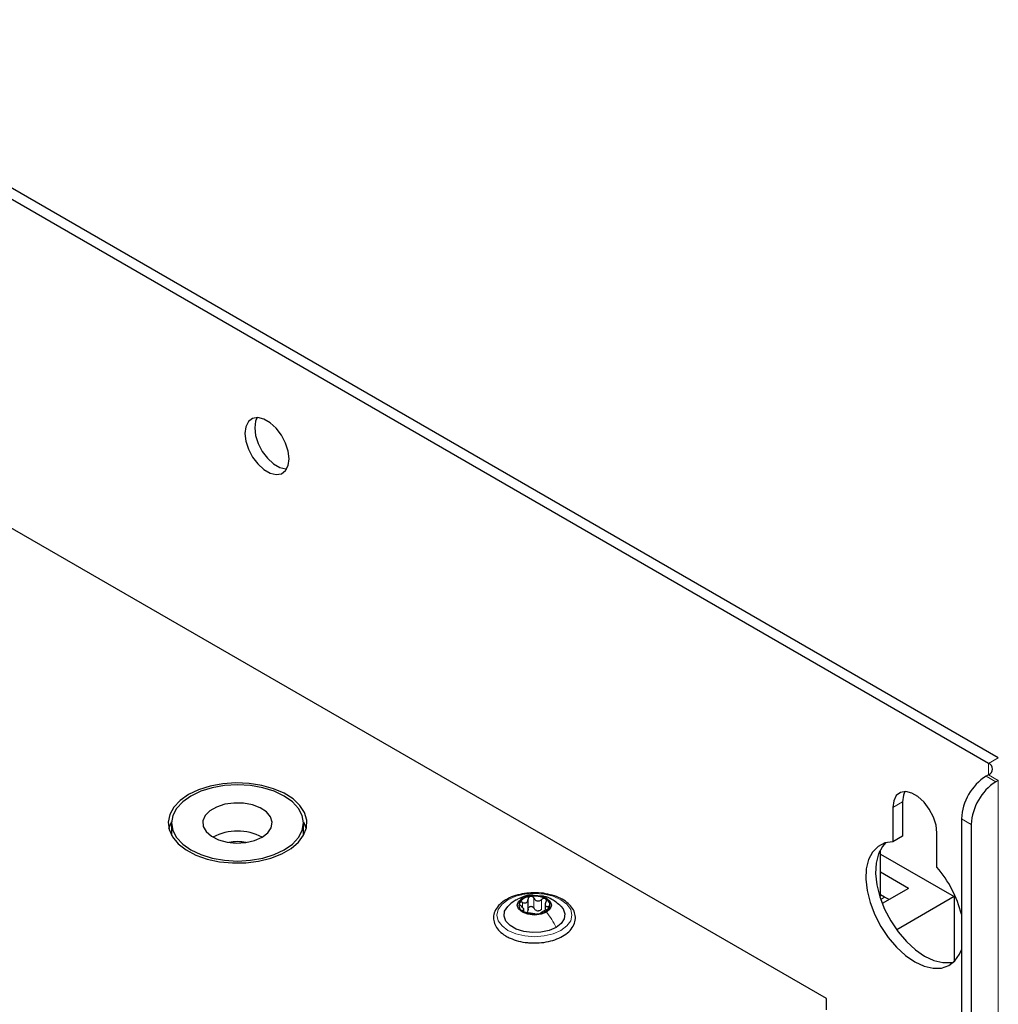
# Paper-space layout 'Blatt2' of a CAD drawing. Header units: millimetres. Extents: x 5 to 418, y 2 to 292.
# Tile 81 of 104: x 153 to 176, y 223 to 246. Entities that reach past the tile are written whole.
import ezdxf

# ---------------------------------------------------------------- set-up
doc = ezdxf.new("R2010")
doc.units = ezdxf.units.MM

psp = doc.layouts.new('Blatt2')

# ---------------------------------------------------------------- linework, layer by layer
at = {"color": 7, "linetype": 'Continuous', "lineweight": 25}
for p, q in [((175.788, 228.582), (110.028, 266.545)), ((176.024, 228.718), (110.263, 266.681)), ((171.899, 222.934), (113.917, 256.407)), ((175.788, 228.31), (175.73, 228.276)), ((176.024, 228.174), (175.965, 228.14)), ((173.49, 227.527), (173.49, 226.701)), ((173.726, 227.663), (173.726, 226.837)), ((175.14, 227.255), (175.14, 210.519)), ((156.174, 227.152), (156.174, 226.88)), ((159.341, 226.88), (159.341, 227.152)), ((175.376, 227.119), (175.376, 210.383)), ((156.174, 226.88), (156.175, 226.85)), ((159.34, 226.85), (159.341, 226.88)), ((173.726, 226.837), (173.49, 226.701)), ((174.551, 226.089), (174.551, 226.915)), ((173.196, 226.472), (173.162, 226.452)), ((173.196, 226.472), (173.176, 226.483)), ((173.196, 225.383), (173.196, 226.472)), ((173.196, 226.404), (174.964, 225.383)), ((173.867, 225.58), (173.196, 225.968)), ((173.867, 225.58), (173.239, 225.217)), ((164.735, 225.057), (164.735, 225.32)), ((173.182, 225.375), (173.196, 225.383)), ((173.29, 225.369), (173.196, 225.424)), ((174.964, 225.383), (173.584, 224.587)), ((174.964, 225.383), (174.964, 223.819)), ((164.631, 225.029), (164.631, 225.096)), ((165.144, 225.216), (165.144, 225.053)), ((171.899, 222.662), (171.899, 222.934))]:
    psp.add_line(p, q, dxfattribs=at)
at = {"color": 7, "linetype": 'Continuous', "lineweight": 18}
for p, q in [((175.788, 228.582), (176.024, 228.718)), ((175.788, 228.582), (175.788, 228.31)), ((175.73, 228.276), (175.965, 228.14)), ((175.788, 228.31), (176.024, 228.174)), ((176.024, 228.174), (176.024, 98.208)), ((173.726, 227.663), (173.49, 227.527)), ((175.376, 227.119), (175.14, 227.255)), ((164.876, 225.106), (164.876, 225.344)), ((173.201, 225.318), (173.29, 225.369)), ((164.6, 225.127), (164.6, 225.244)), ((165.06, 225.077), (165.06, 225.315)), ((165.213, 225.088), (165.213, 225.149)), ((164.611, 225.034), (164.611, 225.056))]:
    psp.add_line(p, q, dxfattribs=at)
at = {"color": 7, "linetype": 'Continuous', "lineweight": 25, "flags": 128}
for points in [[(158.995, 235.895), (158.973, 236.08), (158.91, 236.275), (158.812, 236.464), (158.685, 236.631), (158.54, 236.764), (158.389, 236.851), (158.244, 236.886), (158.117, 236.865), (158.018, 236.79), (157.956, 236.668), (157.934, 236.508), (157.956, 236.323), (158.018, 236.128), (158.117, 235.939), (158.244, 235.772), (158.389, 235.639), (158.54, 235.552), (158.685, 235.517), (158.812, 235.538), (158.91, 235.613), (158.973, 235.735), (158.995, 235.895)], [(158.226, 236.886), (158.191, 236.804), (158.17, 236.644), (158.191, 236.459), (158.254, 236.264), (158.353, 236.075), (158.48, 235.908), (158.625, 235.775), (158.776, 235.688), (158.92, 235.653), (158.938, 235.653)], [(156.579, 227.832), (156.377, 227.691), (156.225, 227.531), (156.129, 227.357), (156.091, 227.175), (156.114, 226.992), (156.196, 226.816), (156.334, 226.651), (156.524, 226.505), (156.758, 226.382), (157.029, 226.287), (157.326, 226.223), (157.638, 226.192), (157.955, 226.197), (158.265, 226.236), (158.556, 226.308), (158.818, 226.41), (159.042, 226.539), (159.22, 226.691), (159.345, 226.859), (159.412, 227.038), (159.42, 227.221), (159.367, 227.401), (159.256, 227.572), (159.091, 227.729), (158.878, 227.864), (158.625, 227.974), (158.34, 228.054), (158.034, 228.101), (157.718, 228.114), (157.403, 228.092), (157.101, 228.037), (156.823, 227.949), (156.579, 227.832)], [(158.877, 226.506), (159.074, 226.644), (159.22, 226.802), (159.31, 226.974), (159.341, 227.152), (159.31, 227.33), (159.22, 227.502), (159.074, 227.66), (158.877, 227.798), (158.637, 227.912), (158.363, 227.997), (158.066, 228.049), (157.757, 228.066), (157.448, 228.049), (157.151, 227.997), (156.878, 227.912), (156.638, 227.798), (156.441, 227.66), (156.294, 227.502), (156.204, 227.33), (156.174, 227.152), (156.204, 226.974), (156.294, 226.802), (156.441, 226.644), (156.638, 226.506), (156.878, 226.392), (157.151, 226.308), (157.448, 226.256), (157.757, 226.238), (158.066, 226.256), (158.363, 226.308), (158.637, 226.392), (158.877, 226.506)], [(174.551, 226.915), (174.53, 227.1), (174.467, 227.295), (174.368, 227.483), (174.241, 227.651), (174.096, 227.784), (173.945, 227.871), (173.8, 227.905), (173.673, 227.884), (173.575, 227.81), (173.512, 227.687), (173.49, 227.527)], [(173.783, 227.906), (173.748, 227.823), (173.726, 227.663)], [(158.347, 226.812), (158.484, 226.916), (158.567, 227.038), (158.59, 227.168), (158.552, 227.298), (158.454, 227.416), (158.305, 227.515), (158.115, 227.586), (157.899, 227.626), (157.672, 227.631), (157.452, 227.6), (157.254, 227.535), (157.093, 227.443), (156.982, 227.329), (156.928, 227.201), (156.936, 227.07), (157.005, 226.945), (157.129, 226.836), (157.3, 226.75), (157.505, 226.694), (157.729, 226.671), (157.955, 226.685), (158.166, 226.733), (158.347, 226.812)], [(156.107, 227.016), (156.17, 227.173), (156.175, 227.182)], [(159.34, 227.182), (159.401, 227.039), (159.407, 227.016)], [(173.49, 226.701), (173.3, 226.672), (173.136, 226.59), (173.004, 226.455), (172.91, 226.275), (172.855, 226.054), (172.843, 225.802), (172.874, 225.527), (172.947, 225.239), (173.058, 224.949), (173.205, 224.668), (173.382, 224.405), (173.581, 224.171), (173.797, 223.973), (174.021, 223.819), (174.245, 223.714), (174.46, 223.663), (174.66, 223.667), (174.836, 223.726), (174.983, 223.838), (175.095, 223.999), (175.14, 224.108)], [(173.314, 226.677), (173.24, 226.591), (173.145, 226.411), (173.091, 226.19), (173.079, 225.938), (173.11, 225.663), (173.182, 225.375), (173.294, 225.085), (173.441, 224.804), (173.617, 224.541), (173.817, 224.307), (174.033, 224.109), (174.256, 223.955), (174.48, 223.85), (174.696, 223.799), (174.896, 223.803), (174.963, 223.819)], [(165.179, 225.011), (165.045, 224.959), (164.887, 224.941), (164.729, 224.959), (164.596, 225.011), (164.506, 225.088), (164.475, 225.179), (164.506, 225.27), (164.596, 225.348)], [(164.596, 225.348), (164.729, 225.399), (164.887, 225.417), (165.045, 225.399), (165.179, 225.348), (165.268, 225.27), (165.3, 225.179), (165.268, 225.088), (165.179, 225.011)], [(173.408, 225.315), (173.39, 225.321), (173.29, 225.369)], [(165.406, 224.642), (165.239, 224.569), (165.043, 224.527), (164.835, 224.519), (164.631, 224.544), (164.448, 224.602), (164.3, 224.687), (164.2, 224.793), (164.156, 224.911), (164.171, 225.031), (164.244, 225.144), (164.248, 225.149)], [(165.517, 225.158), (165.574, 225.089), (165.619, 224.971), (165.604, 224.851), (165.531, 224.738), (165.406, 224.642)]]:
    psp.add_lwpolyline(points, dxfattribs=at)
at = {"color": 7, "linetype": 'Continuous', "lineweight": 18, "flags": 128}
psp.add_lwpolyline([(164.251, 225.308), (164.437, 225.391), (164.654, 225.443), (164.887, 225.461), (165.12, 225.443), (165.337, 225.391), (165.524, 225.308), (165.667, 225.201), (165.757, 225.075), (165.787, 224.941), (165.757, 224.806), (165.667, 224.681), (165.524, 224.574), (165.337, 224.491), (165.12, 224.439), (164.887, 224.421), (164.654, 224.439), (164.437, 224.491), (164.251, 224.574), (164.108, 224.681), (164.018, 224.806), (163.987, 224.941), (164.018, 225.075), (164.108, 225.201), (164.251, 225.308)], dxfattribs=at)
at = {"color": 7, "linetype": 'Continuous', "lineweight": 25}
for centre, radius, start, end in [((175.737, 228.446), 0.146, 290.7834, 69.2166), ((176.42, 227.197), 1.281, 122.6055, 177.3945), ((176.655, 227.061), 1.281, 122.6055, 177.3945), ((157.757, 225.699), 1.259, 62.1017, 117.8983), ((157.757, 225.502), 1.202, 80.1124, 99.8876), ((172.461, 224.281), 2.763, 14.1919, 40.8661), ((164.811, 225.047), 0.342, 93.4335, 146.5611), ((164.888, 224.821), 0.576, 62.6428, 99.7711), ((165.094, 225.178), 0.165, 340.539, 69.2579), ((164.68, 225.18), 0.165, 160.539, 249.2579), ((164.964, 225.312), 0.342, 273.4335, 326.5611), ((164.887, 225.537), 0.576, 242.6428, 279.7711), ((164.99, 225.252), 0.211, 254.2708, 268.1431)]:
    psp.add_arc(centre, radius, start, end, dxfattribs=at)
for points, knots in [([(164.903, 225.474), (164.836, 225.473), (164.694, 225.471), (164.483, 225.429), (164.285, 225.359), (164.117, 225.26), (163.99, 225.138), (163.914, 224.996), (163.895, 224.847), (163.933, 224.704), (164.018, 224.576), (164.118, 224.489), (164.19, 224.445), (164.209, 224.433)], [0, 0, 0, 0, 0.0866794, 0.1860201, 0.2857737, 0.3862316, 0.4874251, 0.5875941, 0.6837558, 0.7762888, 0.8686662, 0.9642393, 1, 1, 1, 1]), ([(164.854, 225.415), (164.841, 225.417), (164.767, 225.425), (164.637, 225.391), (164.532, 225.342), (164.482, 225.319)], [0, 0, 0, 0, 0.101836, 0.574859, 1, 1, 1, 1]), ([(164.6, 225.244), (164.617, 225.238), (164.642, 225.229), (164.675, 225.231), (164.697, 225.239), (164.714, 225.254), (164.731, 225.28), (164.733, 225.305), (164.735, 225.322)], [0, 0, 0, 0, 0.249168, 0.374303, 0.498903, 0.623987, 0.749746, 1, 1, 1, 1]), ([(164.79, 225.388), (164.782, 225.386), (164.765, 225.382), (164.747, 225.366), (164.736, 225.345), (164.735, 225.33), (164.735, 225.322)], [0, 0, 0, 0, 0.250033, 0.499632, 0.749228, 1, 1, 1, 1]), ([(164.876, 225.344), (164.871, 225.351), (164.863, 225.365), (164.842, 225.38), (164.816, 225.39), (164.799, 225.389), (164.79, 225.388)], [0, 0, 0, 0, 0.2498147, 0.4999078, 0.7501201, 1, 1, 1, 1]), ([(164.812, 224.276), (164.857, 224.273), (164.977, 224.266), (165.172, 224.291), (165.383, 224.344), (165.569, 224.428), (165.72, 224.538), (165.825, 224.669), (165.876, 224.816), (165.869, 224.964), (165.809, 225.101), (165.704, 225.222), (165.556, 225.325), (165.371, 225.406), (165.159, 225.457), (164.997, 225.479), (164.912, 225.474), (164.903, 225.474)], [0, 0, 0, 0, 0.043178, 0.116961, 0.19094, 0.26533, 0.340301, 0.415461, 0.48884, 0.558844, 0.627333, 0.696902, 0.76915, 0.842962, 0.916921, 0.990714, 1, 1, 1, 1]), ([(164.876, 225.344), (164.885, 225.329), (164.9, 225.306), (164.93, 225.287), (164.957, 225.279), (164.985, 225.279), (165.021, 225.287), (165.045, 225.304), (165.06, 225.315)], [0, 0, 0, 0, 0.249199, 0.374336, 0.49893, 0.624007, 0.749759, 1, 1, 1, 1]), ([(165.522, 225.153), (165.453, 225.211), (165.333, 225.311), (165.16, 225.391), (165.066, 225.396), (165.039, 225.398)], [0, 0, 0, 0, 0.491121, 0.849181, 1, 1, 1, 1]), ([(165.152, 225.332), (165.146, 225.335), (165.132, 225.341), (165.106, 225.339), (165.081, 225.331), (165.067, 225.32), (165.06, 225.315)], [0, 0, 0, 0, 0.249991, 0.499611, 0.749127, 1, 1, 1, 1]), ([(165.163, 225.256), (165.167, 225.263), (165.174, 225.277), (165.175, 225.299), (165.169, 225.319), (165.158, 225.328), (165.152, 225.332)], [0, 0, 0, 0, 0.249852, 0.499902, 0.750115, 1, 1, 1, 1]), ([(164.449, 225.304), (164.414, 225.283), (164.342, 225.238), (164.279, 225.178), (164.246, 225.147)], [0, 0, 0, 0, 0.473586, 1, 1, 1, 1]), ([(164.525, 225.235), (164.524, 225.23), (164.521, 225.219), (164.528, 225.199), (164.542, 225.18), (164.555, 225.168), (164.562, 225.163)], [0, 0, 0, 0, 0.249857, 0.499466, 0.749011, 1, 1, 1, 1]), ([(164.6, 225.244), (164.592, 225.247), (164.576, 225.253), (164.553, 225.254), (164.534, 225.248), (164.528, 225.24), (164.525, 225.235)], [0, 0, 0, 0, 0.249807, 0.500055, 0.750309, 1, 1, 1, 1]), ([(164.611, 225.056), (164.619, 225.058), (164.63, 225.061), (164.632, 225.075), (164.627, 225.089), (164.617, 225.106), (164.597, 225.132), (164.576, 225.15), (164.562, 225.163)], [0, 0, 0, 0, 0.249201, 0.374338, 0.498932, 0.624008, 0.74976, 1, 1, 1, 1]), ([(164.735, 225.084), (164.734, 225.071), (164.733, 225.045), (164.72, 225.025), (164.713, 225.015)], [0, 0, 0, 0, 0.50155, 1, 1, 1, 1]), ([(164.735, 225.084), (164.735, 225.091), (164.736, 225.107), (164.747, 225.127), (164.765, 225.143), (164.79, 225.152), (164.816, 225.151), (164.841, 225.142), (164.863, 225.127), (164.871, 225.113), (164.876, 225.106)], [0, 0, 0, 0, 0.125193, 0.249438, 0.374279, 0.499024, 0.623869, 0.749369, 0.87443, 1, 1, 1, 1]), ([(164.933, 225.049), (164.921, 225.056), (164.896, 225.07), (164.883, 225.094), (164.876, 225.106)], [0, 0, 0, 0, 0.498457, 1, 1, 1, 1]), ([(165.163, 225.256), (165.156, 225.24), (165.145, 225.217), (165.143, 225.188), (165.147, 225.169), (165.157, 225.156), (165.177, 225.146), (165.198, 225.148), (165.213, 225.149)], [0, 0, 0, 0, 0.249201, 0.374338, 0.498932, 0.624008, 0.74976, 1, 1, 1, 1]), ([(165.175, 225.068), (165.183, 225.071), (165.198, 225.078), (165.221, 225.092), (165.24, 225.108), (165.246, 225.118), (165.249, 225.123)], [0, 0, 0, 0, 0.2498071, 0.5000551, 0.7503094, 1, 1, 1, 1]), ([(165.249, 225.123), (165.251, 225.128), (165.254, 225.137), (165.246, 225.146), (165.232, 225.151), (165.219, 225.15), (165.213, 225.149)], [0, 0, 0, 0, 0.249857, 0.499466, 0.749011, 1, 1, 1, 1]), ([(164.611, 225.056), (164.608, 225.055), (164.601, 225.053), (164.599, 225.046), (164.605, 225.037), (164.617, 225.03), (164.622, 225.026)], [0, 0, 0, 0, 0.249852, 0.499902, 0.750115, 1, 1, 1, 1]), ([(164.622, 225.026), (164.629, 225.022), (164.643, 225.015), (164.668, 225.007), (164.693, 225), (164.707, 224.998), (164.714, 224.997)], [0, 0, 0, 0, 0.249991, 0.499611, 0.749127, 1, 1, 1, 1]), ([(164.899, 224.968), (164.889, 224.969), (164.875, 224.971), (164.844, 224.975), (164.818, 224.979), (164.79, 224.983), (164.753, 224.99), (164.73, 224.994), (164.714, 224.997)], [0, 0, 0, 0, 0.249199, 0.374336, 0.49893, 0.624007, 0.749759, 1, 1, 1, 1]), ([(164.899, 224.968), (164.903, 224.967), (164.912, 224.966), (164.933, 224.966), (164.958, 224.967), (164.976, 224.969), (164.984, 224.97)], [0, 0, 0, 0, 0.249815, 0.499908, 0.75012, 1, 1, 1, 1]), ([(165.06, 225.077), (165.048, 225.068), (165.025, 225.05), (164.997, 225.044), (164.983, 225.042)], [0, 0, 0, 0, 0.501552, 1, 1, 1, 1]), ([(164.984, 224.97), (164.993, 224.971), (165.009, 224.974), (165.027, 224.98), (165.038, 224.986), (165.039, 224.988), (165.04, 224.99)], [0, 0, 0, 0, 0.250033, 0.4996315, 0.7492277, 1, 1, 1, 1]), ([(165.175, 225.068), (165.158, 225.06), (165.132, 225.049), (165.1, 225.032), (165.078, 225.019), (165.06, 225.009), (165.043, 224.997), (165.041, 224.993), (165.04, 224.99)], [0, 0, 0, 0, 0.249168, 0.374303, 0.498903, 0.623987, 0.749746, 1, 1, 1, 1]), ([(164.209, 224.433), (164.24, 224.417), (164.327, 224.37), (164.497, 224.314), (164.673, 224.278), (164.781, 224.276), (164.812, 224.276)], [0, 0, 0, 0, 0.180167, 0.52014, 0.85956, 1, 1, 1, 1])]:
    psp.add_open_spline(points, degree=3, knots=knots, dxfattribs=at)
at = {"color": 7, "linetype": 'Continuous', "lineweight": 18}
psp.add_open_spline([(164.451, 225.301), (164.457, 225.306), (164.497, 225.338), (164.551, 225.343), (164.596, 225.348)], degree=3, knots=[0, 0, 0, 0, 0.162643, 1, 1, 1, 1], dxfattribs=at)
psp.add_open_spline([(165.406, 224.642), (165.374, 224.707), (165.31, 224.838), (165.223, 224.953), (165.179, 225.011)], degree=3, dxfattribs=at)

doc.saveas('drawing.dxf')
